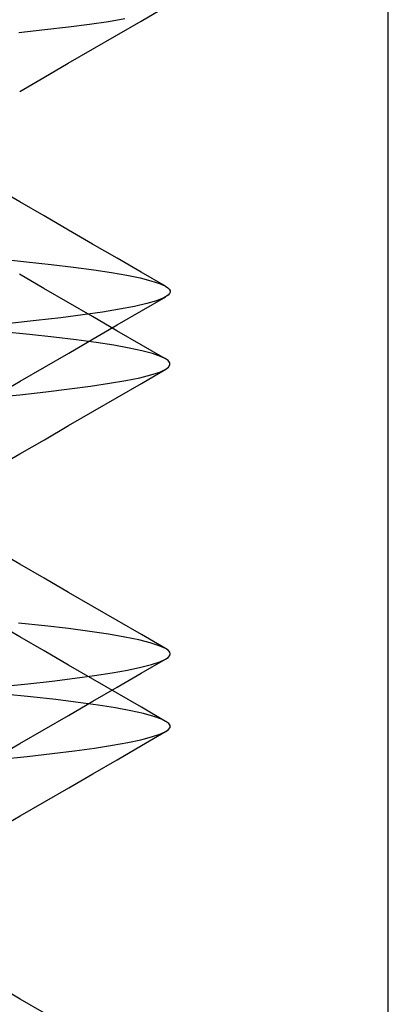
# Model space of a CAD drawing. Header units: millimetres. Extents: x 0 to 93, y -50 to 1.2.
# Tile 119 of 137: x 86.9 to 87.4, y -5.4 to -4.1. Entities that reach past the tile are written whole.
import ezdxf

# ---------------------------------------------------------------- set-up
doc = ezdxf.new("R2010")
doc.units = ezdxf.units.MM
doc.layers.add('MAIN-2', color=7, linetype='Continuous')

msp = doc.modelspace()

# ---------------------------------------------------------------- linework, layer by layer
at = {"layer": 'MAIN-2'}
for p, q in [((87.4005, -8), (87.4005, -0.8)), ((87.0598, -4.0767), (87.0933, -4.0572)), ((87.0598, -4.0767), (87.0933, -4.0572)), ((87.0147, -4.0771), (87.0372, -4.0732)), ((87.0147, -4.0771), (87.0372, -4.0732)), ((86.8911, -4.0924), (86.927, -4.0885)), ((86.8911, -4.0924), (86.927, -4.0885)), ((86.927, -4.0885), (86.9596, -4.0847)), ((86.927, -4.0885), (86.9596, -4.0847)), ((86.9596, -4.0847), (86.9888, -4.0809)), ((86.9596, -4.0847), (86.9888, -4.0809)), ((86.9888, -4.0809), (87.0147, -4.0771)), ((86.9888, -4.0809), (87.0147, -4.0771)), ((87.0264, -4.0961), (87.0598, -4.0767)), ((87.0264, -4.0961), (87.0598, -4.0767)), ((86.9929, -4.1155), (87.0264, -4.0961)), ((86.9929, -4.1155), (87.0264, -4.0961)), ((86.9594, -4.1349), (86.9929, -4.1155)), ((86.9594, -4.1349), (86.9929, -4.1155)), ((86.9259, -4.1544), (86.9594, -4.1349)), ((86.9259, -4.1544), (86.9594, -4.1349)), ((86.8924, -4.1739), (86.9259, -4.1544)), ((86.8924, -4.1739), (86.9259, -4.1544)), ((86.8925, -4.3261), (86.8589, -4.3066)), ((86.8925, -4.3261), (86.8589, -4.3066)), ((86.926, -4.3456), (86.8925, -4.3261)), ((86.926, -4.3456), (86.8925, -4.3261)), ((86.9595, -4.365), (86.926, -4.3456)), ((86.9595, -4.365), (86.926, -4.3456)), ((86.993, -4.3845), (86.9595, -4.365)), ((86.993, -4.3845), (86.9595, -4.365)), ((87.0266, -4.4039), (86.993, -4.3845)), ((87.0266, -4.4039), (86.993, -4.3845)), ((86.8647, -4.4049), (86.9018, -4.4087)), ((86.8647, -4.4049), (86.9018, -4.4087)), ((86.9018, -4.4087), (86.9359, -4.4124)), ((86.9018, -4.4087), (86.9359, -4.4124)), ((86.9359, -4.4124), (86.9668, -4.4162)), ((86.9359, -4.4124), (86.9668, -4.4162)), ((87.06, -4.4233), (87.0266, -4.4039)), ((87.06, -4.4233), (87.0266, -4.4039)), ((86.9258, -4.4456), (86.8923, -4.4261)), ((86.9258, -4.4456), (86.8923, -4.4261)), ((86.9668, -4.4162), (86.9945, -4.4199)), ((86.9668, -4.4162), (86.9945, -4.4199)), ((86.9945, -4.4199), (87.019, -4.4237)), ((86.9945, -4.4199), (87.019, -4.4237)), ((87.019, -4.4237), (87.0403, -4.4274)), ((87.019, -4.4237), (87.0403, -4.4274)), ((87.0403, -4.4274), (87.0584, -4.4312)), ((87.0403, -4.4274), (87.0584, -4.4312)), ((87.0935, -4.4427), (87.06, -4.4233)), ((87.0935, -4.4427), (87.06, -4.4233)), ((87.0584, -4.4312), (87.0734, -4.435)), ((87.0584, -4.4312), (87.0734, -4.435)), ((87.0734, -4.435), (87.085, -4.4388)), ((87.0734, -4.435), (87.085, -4.4388)), ((87.085, -4.4388), (87.0934, -4.4427)), ((87.085, -4.4388), (87.0934, -4.4427)), ((87.0934, -4.4427), (87.0964, -4.4447)), ((87.0934, -4.4427), (87.0964, -4.4447)), ((86.9594, -4.465), (86.9258, -4.4456)), ((86.9594, -4.465), (86.9258, -4.4456)), ((87.0972, -4.4548), (87.091, -4.4587)), ((87.0972, -4.4548), (87.091, -4.4587)), ((87.0964, -4.4447), (87.0985, -4.4467)), ((87.0964, -4.4447), (87.0985, -4.4467)), ((87.099, -4.4528), (87.0972, -4.4548)), ((87.099, -4.4528), (87.0972, -4.4548)), ((87.0985, -4.4467), (87.0997, -4.4487)), ((87.0985, -4.4467), (87.0997, -4.4487)), ((87.0998, -4.4508), (87.099, -4.4528)), ((87.0998, -4.4508), (87.099, -4.4528)), ((87.0997, -4.4487), (87.0998, -4.4508)), ((87.0997, -4.4487), (87.0998, -4.4508)), ((86.9928, -4.4844), (86.9594, -4.465)), ((86.9928, -4.4844), (86.9594, -4.465)), ((87.0676, -4.4665), (87.0506, -4.4704)), ((87.0676, -4.4665), (87.0506, -4.4704)), ((87.0604, -4.4766), (87.0938, -4.4572)), ((87.0604, -4.4766), (87.0938, -4.4572)), ((87.081, -4.4626), (87.0676, -4.4665)), ((87.081, -4.4626), (87.0676, -4.4665)), ((87.091, -4.4587), (87.081, -4.4626)), ((87.091, -4.4587), (87.081, -4.4626)), ((86.9794, -4.4821), (86.949, -4.486)), ((86.9794, -4.4821), (86.949, -4.486)), ((87.0065, -4.4782), (86.9794, -4.4821)), ((87.0065, -4.4782), (86.9794, -4.4821)), ((87.0302, -4.4743), (87.0065, -4.4782)), ((87.0302, -4.4743), (87.0065, -4.4782)), ((87.027, -4.4959), (87.0604, -4.4766)), ((87.027, -4.4959), (87.0604, -4.4766)), ((87.0506, -4.4704), (87.0302, -4.4743)), ((87.0506, -4.4704), (87.0302, -4.4743)), ((86.9153, -4.4899), (86.8784, -4.4938)), ((86.9153, -4.4899), (86.8784, -4.4938)), ((86.949, -4.486), (86.9153, -4.4899)), ((86.949, -4.486), (86.9153, -4.4899)), ((87.0263, -4.5039), (86.9928, -4.4844)), ((87.0263, -4.5039), (86.9928, -4.4844)), ((86.9936, -4.5153), (87.027, -4.4959)), ((86.9936, -4.5153), (87.027, -4.4959)), ((86.9058, -4.5092), (86.8688, -4.5053)), ((86.9058, -4.5092), (86.8688, -4.5053)), ((86.9397, -4.513), (86.9058, -4.5092)), ((86.9397, -4.513), (86.9058, -4.5092)), ((87.0597, -4.5233), (87.0263, -4.5039)), ((87.0597, -4.5233), (87.0263, -4.5039)), ((86.9704, -4.5167), (86.9397, -4.513)), ((86.9704, -4.5167), (86.9397, -4.513)), ((86.9601, -4.5347), (86.9936, -4.5153)), ((86.9601, -4.5347), (86.9936, -4.5153)), ((86.9979, -4.5204), (86.9704, -4.5167)), ((86.9979, -4.5204), (86.9704, -4.5167)), ((87.0221, -4.5241), (86.9979, -4.5204)), ((87.0221, -4.5241), (86.9979, -4.5204)), ((87.0431, -4.5278), (87.0221, -4.5241)), ((87.0431, -4.5278), (87.0221, -4.5241)), ((87.0932, -4.5427), (87.0597, -4.5233)), ((87.0932, -4.5427), (87.0597, -4.5233)), ((86.9266, -4.5542), (86.9601, -4.5347)), ((86.9266, -4.5542), (86.9601, -4.5347)), ((87.0609, -4.5316), (87.0431, -4.5278)), ((87.0609, -4.5316), (87.0431, -4.5278)), ((87.0753, -4.5354), (87.0609, -4.5316)), ((87.0753, -4.5354), (87.0609, -4.5316)), ((87.0865, -4.5393), (87.0753, -4.5354)), ((87.0865, -4.5393), (87.0753, -4.5354)), ((87.0928, -4.5422), (87.0865, -4.5393)), ((87.0928, -4.5422), (87.0865, -4.5393)), ((87.097, -4.5452), (87.0928, -4.5422)), ((87.097, -4.5452), (87.0928, -4.5422)), ((87.0993, -4.5482), (87.097, -4.5452)), ((87.0993, -4.5482), (87.097, -4.5452)), ((87.0977, -4.5542), (87.0995, -4.5512)), ((87.0977, -4.5542), (87.0995, -4.5512)), ((87.0995, -4.5512), (87.0993, -4.5482)), ((87.0995, -4.5512), (87.0993, -4.5482)), ((86.893, -4.5737), (86.9266, -4.5542)), ((86.893, -4.5737), (86.9266, -4.5542)), ((87.0578, -4.5688), (87.0734, -4.565)), ((87.0578, -4.5688), (87.0734, -4.565)), ((87.0603, -4.5766), (87.0938, -4.5572)), ((87.0603, -4.5766), (87.0938, -4.5572)), ((87.0734, -4.565), (87.0854, -4.5611)), ((87.0734, -4.565), (87.0854, -4.5611)), ((87.0854, -4.5611), (87.0938, -4.5572)), ((87.0854, -4.5611), (87.0938, -4.5572)), ((87.0938, -4.5572), (87.0977, -4.5542)), ((87.0938, -4.5572), (87.0977, -4.5542)), ((86.8594, -4.5932), (86.893, -4.5737)), ((86.8594, -4.5932), (86.893, -4.5737)), ((86.9901, -4.5804), (87.0161, -4.5765)), ((86.9901, -4.5804), (87.0161, -4.5765)), ((87.0161, -4.5765), (87.0386, -4.5727)), ((87.0161, -4.5765), (87.0386, -4.5727)), ((87.0269, -4.596), (87.0603, -4.5766)), ((87.0269, -4.596), (87.0603, -4.5766)), ((87.0386, -4.5727), (87.0578, -4.5688)), ((87.0386, -4.5727), (87.0578, -4.5688)), ((86.8535, -4.5962), (86.8925, -4.5922)), ((86.8535, -4.5962), (86.8925, -4.5922)), ((86.8925, -4.5922), (86.9283, -4.5883)), ((86.8925, -4.5922), (86.9283, -4.5883)), ((86.9283, -4.5883), (86.9609, -4.5843)), ((86.9283, -4.5883), (86.9609, -4.5843)), ((86.9609, -4.5843), (86.9901, -4.5804)), ((86.9609, -4.5843), (86.9901, -4.5804)), ((86.9934, -4.6155), (87.0269, -4.596)), ((86.9934, -4.6155), (87.0269, -4.596)), ((86.9599, -4.6349), (86.9934, -4.6155)), ((86.9599, -4.6349), (86.9934, -4.6155)), ((86.9264, -4.6544), (86.9599, -4.6349)), ((86.9264, -4.6544), (86.9599, -4.6349)), ((86.8928, -4.6738), (86.9264, -4.6544)), ((86.8928, -4.6738), (86.9264, -4.6544)), ((86.8593, -4.6933), (86.8928, -4.6738)), ((86.8593, -4.6933), (86.8928, -4.6738)), ((86.8926, -4.826), (86.859, -4.8065)), ((86.8926, -4.826), (86.859, -4.8065)), ((86.9261, -4.8455), (86.8926, -4.826)), ((86.9261, -4.8455), (86.8926, -4.826)), ((86.9596, -4.865), (86.9261, -4.8455)), ((86.9596, -4.865), (86.9261, -4.8455)), ((86.9931, -4.8844), (86.9596, -4.865)), ((86.9931, -4.8844), (86.9596, -4.865)), ((87.0266, -4.9038), (86.9931, -4.8844)), ((87.0266, -4.9038), (86.9931, -4.8844)), ((87.0601, -4.9232), (87.0266, -4.9038)), ((87.0601, -4.9232), (87.0266, -4.9038)), ((86.8927, -4.9263), (86.8591, -4.9068)), ((86.8927, -4.9263), (86.8591, -4.9068)), ((86.9269, -4.9112), (86.8908, -4.9073)), ((86.9269, -4.9112), (86.8908, -4.9073)), ((86.9596, -4.9151), (86.9269, -4.9112)), ((86.9596, -4.9151), (86.9269, -4.9112)), ((86.9889, -4.919), (86.9596, -4.9151)), ((86.9889, -4.919), (86.9596, -4.9151)), ((86.9262, -4.9458), (86.8927, -4.9263)), ((86.9262, -4.9458), (86.8927, -4.9263)), ((87.0148, -4.9229), (86.9889, -4.919)), ((87.0148, -4.9229), (86.9889, -4.919)), ((87.0373, -4.9268), (87.0148, -4.9229)), ((87.0373, -4.9268), (87.0148, -4.9229)), ((87.0565, -4.9307), (87.0373, -4.9268)), ((87.0565, -4.9307), (87.0373, -4.9268)), ((87.0723, -4.9347), (87.0565, -4.9307)), ((87.0723, -4.9347), (87.0565, -4.9307)), ((87.0935, -4.9426), (87.0601, -4.9232)), ((87.0935, -4.9426), (87.0601, -4.9232)), ((86.9597, -4.9653), (86.9262, -4.9458)), ((86.9597, -4.9653), (86.9262, -4.9458)), ((87.0847, -4.9386), (87.0723, -4.9347)), ((87.0847, -4.9386), (87.0723, -4.9347)), ((87.0934, -4.9426), (87.0847, -4.9386)), ((87.0934, -4.9426), (87.0847, -4.9386)), ((87.097, -4.945), (87.0934, -4.9426)), ((87.097, -4.945), (87.0934, -4.9426)), ((87.0992, -4.9474), (87.097, -4.945)), ((87.0992, -4.9474), (87.097, -4.945)), ((87.06, -4.9765), (87.0935, -4.9571)), ((87.06, -4.9765), (87.0935, -4.9571)), ((87.0854, -4.9608), (87.0936, -4.9571)), ((87.0854, -4.9608), (87.0936, -4.9571)), ((87.0936, -4.9571), (87.0971, -4.9547)), ((87.0936, -4.9571), (87.0971, -4.9547)), ((87.0971, -4.9547), (87.0992, -4.9523)), ((87.0971, -4.9547), (87.0992, -4.9523)), ((87.0999, -4.9499), (87.0992, -4.9474)), ((87.0999, -4.9499), (87.0992, -4.9474)), ((87.0992, -4.9523), (87.0999, -4.9499)), ((87.0992, -4.9523), (87.0999, -4.9499)), ((86.9932, -4.9847), (86.9597, -4.9653)), ((86.9932, -4.9847), (86.9597, -4.9653)), ((87.0201, -4.976), (87.0412, -4.9722)), ((87.0201, -4.976), (87.0412, -4.9722)), ((87.0412, -4.9722), (87.0592, -4.9684)), ((87.0412, -4.9722), (87.0592, -4.9684)), ((87.0592, -4.9684), (87.0739, -4.9646)), ((87.0592, -4.9684), (87.0739, -4.9646)), ((87.0739, -4.9646), (87.0854, -4.9608)), ((87.0739, -4.9646), (87.0854, -4.9608)), ((86.9374, -4.9874), (86.9682, -4.9836)), ((86.9374, -4.9874), (86.9682, -4.9836)), ((86.9682, -4.9836), (86.9957, -4.9798)), ((86.9682, -4.9836), (86.9957, -4.9798)), ((87.0267, -5.0041), (86.9932, -4.9847)), ((87.0267, -5.0041), (86.9932, -4.9847)), ((86.9957, -4.9798), (87.0201, -4.976)), ((86.9957, -4.9798), (87.0201, -4.976)), ((87.0266, -4.9959), (87.06, -4.9765)), ((87.0266, -4.9959), (87.06, -4.9765)), ((86.8667, -4.9949), (86.9036, -4.9912)), ((86.8667, -4.9949), (86.9036, -4.9912)), ((86.9036, -4.9912), (86.9374, -4.9874)), ((86.9036, -4.9912), (86.9374, -4.9874)), ((86.9931, -5.0153), (87.0266, -4.9959)), ((86.9931, -5.0153), (87.0266, -4.9959)), ((86.9079, -5.0092), (86.8705, -5.0054)), ((86.9079, -5.0092), (86.8705, -5.0054)), ((86.9421, -5.013), (86.9079, -5.0092)), ((86.9421, -5.013), (86.9079, -5.0092)), ((86.973, -5.0168), (86.9421, -5.013)), ((86.973, -5.0168), (86.9421, -5.013)), ((87.0602, -5.0235), (87.0267, -5.0041)), ((87.0602, -5.0235), (87.0267, -5.0041)), ((86.9597, -5.0348), (86.9931, -5.0153)), ((86.9597, -5.0348), (86.9931, -5.0153)), ((87.0004, -5.0207), (86.973, -5.0168)), ((87.0004, -5.0207), (86.973, -5.0168)), ((87.0246, -5.0245), (87.0004, -5.0207)), ((87.0246, -5.0245), (87.0004, -5.0207)), ((87.0454, -5.0284), (87.0246, -5.0245)), ((87.0454, -5.0284), (87.0246, -5.0245)), ((87.0936, -5.043), (87.0602, -5.0235)), ((87.0936, -5.043), (87.0602, -5.0235)), ((86.9261, -5.0542), (86.9597, -5.0348)), ((86.9261, -5.0542), (86.9597, -5.0348)), ((87.0629, -5.0323), (87.0454, -5.0284)), ((87.0629, -5.0323), (87.0454, -5.0284)), ((87.0772, -5.0362), (87.0629, -5.0323)), ((87.0772, -5.0362), (87.0629, -5.0323)), ((87.0881, -5.0401), (87.0772, -5.0362)), ((87.0881, -5.0401), (87.0772, -5.0362)), ((87.0939, -5.043), (87.0881, -5.0401)), ((87.0939, -5.043), (87.0881, -5.0401)), ((86.8926, -5.0737), (86.9261, -5.0542)), ((86.8926, -5.0737), (86.9261, -5.0542)), ((87.0938, -5.057), (87.0977, -5.0543)), ((87.0938, -5.057), (87.0977, -5.0543)), ((87.0978, -5.0459), (87.0939, -5.043)), ((87.0978, -5.0459), (87.0939, -5.043)), ((87.0977, -5.0543), (87.0997, -5.0515)), ((87.0977, -5.0543), (87.0997, -5.0515)), ((87.0997, -5.0487), (87.0978, -5.0459)), ((87.0997, -5.0487), (87.0978, -5.0459)), ((87.0997, -5.0515), (87.0997, -5.0487)), ((87.0997, -5.0515), (87.0997, -5.0487)), ((87.0594, -5.0683), (87.0742, -5.0645)), ((87.0594, -5.0683), (87.0742, -5.0645)), ((87.0602, -5.0765), (87.0936, -5.0572)), ((87.0602, -5.0765), (87.0936, -5.0572)), ((87.0742, -5.0645), (87.0857, -5.0608)), ((87.0742, -5.0645), (87.0857, -5.0608)), ((87.0857, -5.0608), (87.0938, -5.057)), ((87.0857, -5.0608), (87.0938, -5.057)), ((86.859, -5.0932), (86.8926, -5.0737)), ((86.859, -5.0932), (86.8926, -5.0737)), ((86.968, -5.0836), (86.9957, -5.0798)), ((86.968, -5.0836), (86.9957, -5.0798)), ((86.9957, -5.0798), (87.0202, -5.0759)), ((86.9957, -5.0798), (87.0202, -5.0759)), ((87.0202, -5.0759), (87.0414, -5.0721)), ((87.0202, -5.0759), (87.0414, -5.0721)), ((87.0268, -5.0959), (87.0602, -5.0765)), ((87.0268, -5.0959), (87.0602, -5.0765)), ((87.0414, -5.0721), (87.0594, -5.0683)), ((87.0414, -5.0721), (87.0594, -5.0683)), ((86.8657, -5.0951), (86.9029, -5.0913)), ((86.8657, -5.0951), (86.9029, -5.0913)), ((86.9029, -5.0913), (86.937, -5.0875)), ((86.9029, -5.0913), (86.937, -5.0875)), ((86.937, -5.0875), (86.968, -5.0836)), ((86.937, -5.0875), (86.968, -5.0836)), ((86.9934, -5.1153), (87.0268, -5.0959)), ((86.9934, -5.1153), (87.0268, -5.0959)), ((86.96, -5.1347), (86.9934, -5.1153)), ((86.96, -5.1347), (86.9934, -5.1153)), ((86.9264, -5.1541), (86.96, -5.1347)), ((86.9264, -5.1541), (86.96, -5.1347)), ((86.8929, -5.1736), (86.9264, -5.1541)), ((86.8929, -5.1736), (86.9264, -5.1541)), ((86.8594, -5.1931), (86.8929, -5.1736)), ((86.8594, -5.1931), (86.8929, -5.1736)), ((86.8931, -5.4263), (86.8595, -5.4068)), ((86.8931, -5.4263), (86.8595, -5.4068)), ((86.9266, -5.4458), (86.8931, -5.4263)), ((86.9266, -5.4458), (86.8931, -5.4263))]:
    msp.add_line(p, q, dxfattribs=at)

doc.saveas('drawing.dxf')
